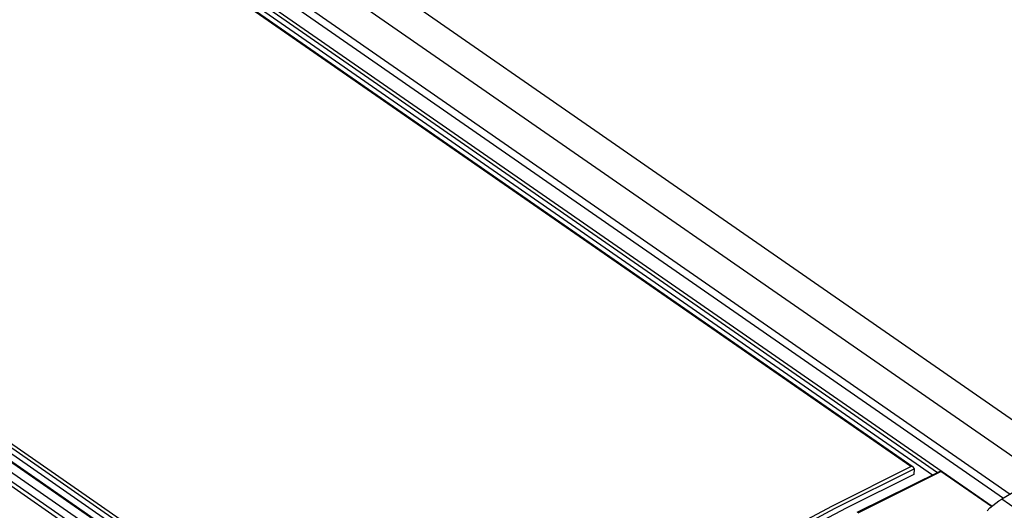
# Model space of a CAD drawing. Header units: millimetres. Extents: x 0 to 594, y 0 to 420.
# Tile 64 of 80: x 524 to 544, y 152 to 162. Entities that reach past the tile are written whole.
import ezdxf

# ---------------------------------------------------------------- set-up
doc = ezdxf.new("R2010")
doc.units = ezdxf.units.MM
doc.header["$LTSCALE"] = 32.67
doc.layers.get('0').update_dxf_attribs({"linetype": 'CONTINUOUS'})

msp = doc.modelspace()

# ---------------------------------------------------------------- linework, layer by layer
at = {"color": 7, "linetype": 'CONTINUOUS'}
for p, q in [((483.914, 195.452), (545.783, 152.548)), ((533.62, 145.499), (471.372, 188.665)), ((500.202, 182.422), (544.421, 151.759)), ((542.572, 152.392), (499.725, 182.105)), ((499.944, 182.069), (542.969, 152.233)), ((533.764, 145.583), (489.517, 176.266)), ((532.915, 146.395), (489.741, 176.335)), ((489.993, 176.323), (532.85, 146.604)), ((550.679, 155.385), (544.387, 151.739)), ((543.102, 152.299), (541.422, 151.463)), ((542.534, 152.407), (542.525, 152.408)), ((542.542, 152.405), (542.534, 152.407)), ((542.551, 152.403), (542.542, 152.405)), ((542.559, 152.4), (542.551, 152.403)), ((542.567, 152.396), (542.559, 152.4)), ((542.572, 152.392), (542.567, 152.396)), ((542.574, 152.391), (542.572, 152.392)), ((542.58, 152.386), (542.574, 152.391)), ((542.585, 152.38), (542.58, 152.386)), ((542.589, 152.373), (542.585, 152.38)), ((542.59, 152.361), (542.585, 152.245)), ((542.591, 152.365), (542.589, 152.373)), ((542.591, 152.365), (542.59, 152.361)), ((543.102, 152.299), (543.104, 152.3)), ((543.104, 152.3), (543.112, 152.303)), ((543.112, 152.303), (543.12, 152.304)), ((543.12, 152.304), (543.127, 152.305)), ((543.127, 152.305), (543.133, 152.304)), ((543.133, 152.304), (543.138, 152.303)), ((543.138, 152.303), (543.142, 152.301)), ((544.176, 151.584), (543.142, 152.301)), ((542.585, 152.245), (541.202, 151.555)), ((544.205, 151.609), (544.265, 151.657)), ((544.265, 151.657), (544.326, 151.701)), ((544.326, 151.701), (544.387, 151.739)), ((541.202, 151.555), (539.815, 150.826)), ((544.088, 151.5), (544.146, 151.557)), ((544.146, 151.557), (544.205, 151.609))]:
    msp.add_line(p, q, dxfattribs=at)
at = {"color": 9, "linetype": 'CONTINUOUS'}
for p, q in [((483.053, 195.296), (545.192, 152.206)), ((482.375, 194.965), (544.563, 151.841)), ((471.299, 188.623), (533.547, 145.457)), ((499.949, 182.186), (543.07, 152.283)), ((499.976, 182.253), (544.188, 151.594)), ((542.525, 152.408), (499.702, 182.104)), ((490.033, 176.501), (532.856, 146.805)), ((533.93, 145.671), (489.736, 176.317)), ((489.998, 176.443), (532.856, 146.723)), ((540.922, 151.604), (542.525, 152.408)), ((540.976, 151.552), (542.59, 152.361)), ((541.449, 151.458), (543.142, 152.301)), ((544.704, 151.519), (544.387, 151.739)), ((539.313, 150.746), (540.922, 151.604)), ((539.357, 150.69), (540.976, 151.552))]:
    msp.add_line(p, q, dxfattribs=at)

doc.saveas('drawing.dxf')
